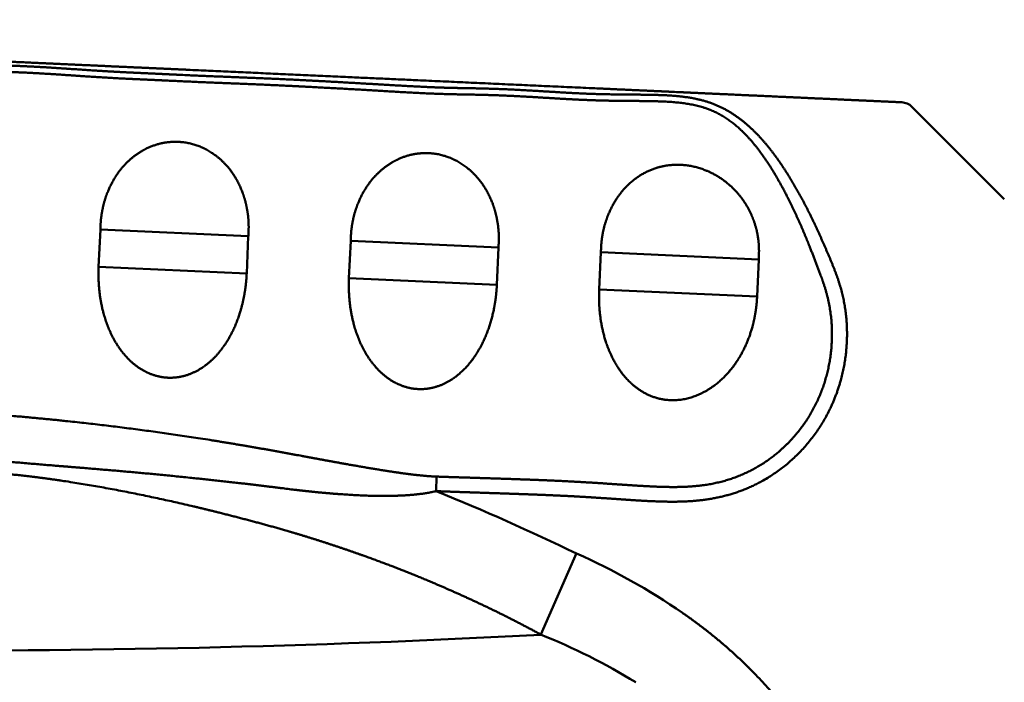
# Model space of a CAD drawing. Header units: inches. Extents: x -1.03 to 0.94, y -1.7 to 1.17.
# Tile 4 of 23: x -0.5655 to -0.5043, y 0.0177 to 0.0589. Entities that reach past the tile are written whole.
import ezdxf

# ---------------------------------------------------------------- set-up
doc = ezdxf.new("R2010")
doc.units = ezdxf.units.IN
doc.header["$LTSCALE"] = 0.03937
doc.header["$MEASUREMENT"] = 0
doc.layers.add('1', color=4, linetype='CONTINUOUS', lineweight=50)

msp = doc.modelspace()

# ---------------------------------------------------------------- linework, layer by layer
at = {"layer": '1', "ltscale": 0.00516}
msp.add_line((-0.5100311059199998, 0.0535107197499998), (-0.5042849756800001, 0.04776458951), dxfattribs=at)
at = {"layer": '1', "ltscale": 0.001468}
for p, q in [((-0.5605092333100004, 0.0458779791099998), (-0.5606170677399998, 0.04356794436)), ((-0.5513064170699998, 0.0454615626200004), (-0.5514079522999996, 0.04315137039)), ((-0.5449381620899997, 0.0451736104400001), (-0.5450460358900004, 0.0428636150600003)), ((-0.5293763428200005, 0.0444692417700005), (-0.5294842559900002, 0.0421594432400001))]:
    msp.add_line(p, q, dxfattribs=at)
at = {"layer": '1', "ltscale": 0.00585}
msp.add_line((-0.5605092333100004, 0.0458779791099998), (-0.5513064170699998, 0.0454615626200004), dxfattribs=at)
at = {"layer": '1', "ltscale": 0.005843}
msp.add_line((-0.5449381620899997, 0.0451736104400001), (-0.5357462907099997, 0.0447577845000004), dxfattribs=at)
at = {"layer": '1', "ltscale": 0.001469}
msp.add_line((-0.5357462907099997, 0.0447577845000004), (-0.5358478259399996, 0.0424473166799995), dxfattribs=at)
at = {"layer": '1', "ltscale": 0.006238}
msp.add_line((-0.5293763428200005, 0.0444692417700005), (-0.5195629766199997, 0.0440214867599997), dxfattribs=at)
at = {"layer": '1', "ltscale": 0.005854}
msp.add_line((-0.5606170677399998, 0.04356794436), (-0.5514079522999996, 0.04315137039), dxfattribs=at)
at = {"layer": '1', "ltscale": 0.00146}
msp.add_line((-0.5196605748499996, 0.0417240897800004), (-0.5195629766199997, 0.0440214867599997), dxfattribs=at)
at = {"layer": '1', "ltscale": 0.005847}
msp.add_line((-0.5450460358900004, 0.0428636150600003), (-0.5358478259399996, 0.0424473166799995), dxfattribs=at)
at = {"layer": '1', "ltscale": 0.006244}
msp.add_line((-0.5294842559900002, 0.0421594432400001), (-0.5196605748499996, 0.0417240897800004), dxfattribs=at)
at = {"layer": '1', "ltscale": 0.000576}
msp.add_line((-0.5395980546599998, 0.0305261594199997), (-0.5396239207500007, 0.0296200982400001), dxfattribs=at)
at = {"layer": '1', "ltscale": 0.003505}
msp.add_line((-0.5308900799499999, 0.0257557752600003), (-0.5331230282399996, 0.0207082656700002), dxfattribs=at)
at = {"layer": '1'}
for centre, radius, start, end in [((-0.51071177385, 0.0528300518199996), 0.0009625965, 44.99990100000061, 87.39548900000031), ((-0.5990327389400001, -0.1157411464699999), 0.15703937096, 64.28526999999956, 67.77027100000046), ((-0.5485291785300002, -0.0134589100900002), 0.042995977, 55.69935100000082, 65.78138600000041), ((-0.5700002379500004, 0.7097238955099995), 0.6900109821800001, 269.5329070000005, 273.063637), ((-0.5468397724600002, -0.0140223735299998), 0.03733756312, 58.28930799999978, 68.44863499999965)]:
    msp.add_arc(centre, radius, start, end, dxfattribs=at)
for points, knots in [([(-0.6173780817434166, 0.0589235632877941), (-0.6162400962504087, 0.0588969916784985), (-0.615098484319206, 0.0588701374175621), (-0.6139242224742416, 0.0588396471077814), (-0.6091517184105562, 0.0586927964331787), (-0.6043894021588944, 0.0584788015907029), (-0.6013438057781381, 0.0583218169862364), (-0.5954324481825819, 0.0579851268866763), (-0.589542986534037, 0.0576241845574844), (-0.5872766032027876, 0.0574842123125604), (-0.5825764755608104, 0.0571923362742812), (-0.5778417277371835, 0.056909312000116), (-0.576048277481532, 0.0568039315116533), (-0.5725325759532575, 0.056612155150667), (-0.5689716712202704, 0.0564423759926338), (-0.5678201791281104, 0.056390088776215), (-0.5654857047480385, 0.0562842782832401), (-0.5631483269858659, 0.0561781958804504), (-0.5620935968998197, 0.0561299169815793), (-0.5604198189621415, 0.0560538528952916), (-0.5587239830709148, 0.0559771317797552), (-0.5581618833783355, 0.0559517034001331), (-0.553564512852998, 0.0557438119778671), (-0.5489708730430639, 0.0555313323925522), (-0.5449409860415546, 0.0553502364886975), (-0.5397552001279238, 0.0551145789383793), (-0.5345695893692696, 0.0548789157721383), (-0.5334135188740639, 0.0548262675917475), (-0.5310779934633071, 0.0547200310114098), (-0.5288534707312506, 0.0546188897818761), (-0.5277922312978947, 0.0545706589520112), (-0.5249165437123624, 0.0544398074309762), (-0.5226547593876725, 0.0543366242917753), (-0.5214975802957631, 0.0542839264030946), (-0.5192079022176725, 0.0541799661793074), (-0.5163270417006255, 0.0540491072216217), (-0.514658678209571, 0.0539731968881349), (-0.5127161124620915, 0.0538848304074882), (-0.5106680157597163, 0.053791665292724)], [0, 0, 0, 0, 0, 0, 0.2932049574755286, 0.2932049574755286, 0.2932049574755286, 1.204917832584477, 1.204917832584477, 1.204917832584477, 1.793990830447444, 1.793990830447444, 1.793990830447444, 2.411985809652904, 2.411985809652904, 2.411985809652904, 2.705496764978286, 2.705496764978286, 2.705496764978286, 3.006678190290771, 3.006678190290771, 3.006678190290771, 3.152151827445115, 3.152151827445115, 3.152151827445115, 4.177404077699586, 4.177404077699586, 4.177404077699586, 4.472062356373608, 4.472062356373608, 4.472062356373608, 4.766720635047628, 4.766720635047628, 4.766720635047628, 5.329574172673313, 5.329574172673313, 5.329574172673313, 5.862246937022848, 5.862246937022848, 5.862246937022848, 5.862246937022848, 5.862246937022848, 5.862246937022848]), ([(-0.6126089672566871, 0.0346582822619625), (-0.6134253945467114, 0.0346975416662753), (-0.614242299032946, 0.0347379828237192), (-0.615063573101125, 0.0347821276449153), (-0.6166814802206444, 0.0348532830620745), (-0.6182940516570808, 0.0349093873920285), (-0.6190661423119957, 0.034935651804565), (-0.6212136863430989, 0.035184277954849), (-0.6232880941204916, 0.0359443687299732), (-0.6245250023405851, 0.0366759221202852), (-0.6263544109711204, 0.0383739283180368), (-0.6275378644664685, 0.0405127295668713), (-0.6278888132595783, 0.0415900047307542), (-0.6281427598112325, 0.0432375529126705), (-0.628026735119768, 0.0448829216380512), (-0.6279486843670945, 0.0454284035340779), (-0.6277277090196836, 0.0464418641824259), (-0.6273748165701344, 0.0474147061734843), (-0.6271799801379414, 0.0478635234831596), (-0.6267449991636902, 0.0487266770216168), (-0.626274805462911, 0.0495457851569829), (-0.6260431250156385, 0.0499535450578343), (-0.6253558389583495, 0.0511572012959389), (-0.6246288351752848, 0.0523491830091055), (-0.6240387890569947, 0.0532333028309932), (-0.6229576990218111, 0.054798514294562), (-0.6216917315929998, 0.0562397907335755), (-0.6208876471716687, 0.057017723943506), (-0.6197173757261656, 0.057797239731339), (-0.6184029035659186, 0.0581773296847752), (-0.6180371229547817, 0.0582482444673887), (-0.6173109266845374, 0.0583354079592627), (-0.6165849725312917, 0.0583550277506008), (-0.6162234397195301, 0.0583564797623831), (-0.614892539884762, 0.0583451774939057), (-0.6135478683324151, 0.0582809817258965), (-0.6125783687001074, 0.0582318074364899), (-0.6106383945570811, 0.0581311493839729), (-0.6086998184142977, 0.0580381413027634), (-0.6077303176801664, 0.0579959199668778), (-0.6040962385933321, 0.0578486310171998), (-0.6004645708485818, 0.0577120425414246), (-0.5967318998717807, 0.0575009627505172), (-0.5920381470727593, 0.0572824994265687), (-0.5873548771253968, 0.0570849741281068), (-0.5853144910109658, 0.0569980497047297), (-0.5830460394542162, 0.0568711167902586), (-0.5807864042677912, 0.0567461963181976), (-0.5805602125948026, 0.0567337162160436), (-0.5801177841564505, 0.0567096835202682), (-0.579629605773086, 0.0566835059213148), (-0.5794026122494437, 0.0566712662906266), (-0.578050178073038, 0.0565967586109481), (-0.5767031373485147, 0.0565122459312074), (-0.575587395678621, 0.0564277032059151), (-0.5740285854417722, 0.0563261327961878), (-0.5724637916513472, 0.056250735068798), (-0.5720193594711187, 0.056231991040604), (-0.5711239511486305, 0.0561958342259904), (-0.5702172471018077, 0.0561636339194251), (-0.5697856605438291, 0.0561507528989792), (-0.568858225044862, 0.0561292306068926), (-0.5679640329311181, 0.0561158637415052), (-0.5675103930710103, 0.0561084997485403), (-0.5654722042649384, 0.0560635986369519), (-0.5634296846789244, 0.0559576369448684), (-0.561849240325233, 0.0558145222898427), (-0.5600440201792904, 0.0557048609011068), (-0.5582362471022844, 0.055620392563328), (-0.5580238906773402, 0.0556107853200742), (-0.5575413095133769, 0.0555892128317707), (-0.557123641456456, 0.0555705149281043), (-0.5570829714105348, 0.0555686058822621), (-0.5566570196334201, 0.0555486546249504), (-0.5561803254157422, 0.0555260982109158), (-0.5559649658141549, 0.0555158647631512), (-0.5543760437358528, 0.0554412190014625), (-0.5527875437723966, 0.0553730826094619), (-0.5514233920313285, 0.05532845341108), (-0.5498315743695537, 0.0552609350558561), (-0.5482406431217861, 0.0551816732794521), (-0.548026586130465, 0.0551708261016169), (-0.5475385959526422, 0.0551456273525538), (-0.5471337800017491, 0.0551244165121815), (-0.5469750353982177, 0.0551161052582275), (-0.5456116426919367, 0.0550440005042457), (-0.5442479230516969, 0.0549674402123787), (-0.5431122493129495, 0.0548979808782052), (-0.5417500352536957, 0.0548148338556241), (-0.5403882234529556, 0.0547490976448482), (-0.5401577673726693, 0.0547386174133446), (-0.5397108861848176, 0.0547194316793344), (-0.5392497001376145, 0.0547030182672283), (-0.538957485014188, 0.0546938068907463), (-0.538503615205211, 0.0546824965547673), (-0.5380489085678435, 0.0546741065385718), (-0.5378213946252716, 0.0546701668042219), (-0.5363791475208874, 0.054644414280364), (-0.5349334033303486, 0.0546038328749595), (-0.5337189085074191, 0.0545230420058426), (-0.5312965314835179, 0.0543571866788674), (-0.5288762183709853, 0.0542658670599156), (-0.527668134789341, 0.0542598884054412), (-0.5255668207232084, 0.0543090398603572), (-0.5234574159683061, 0.0540695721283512), (-0.5225989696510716, 0.0538764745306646), (-0.5211124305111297, 0.0531661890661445), (-0.5198922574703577, 0.0520924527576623), (-0.519394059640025, 0.0515664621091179), (-0.5185045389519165, 0.050486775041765), (-0.5177444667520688, 0.0493228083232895), (-0.5173987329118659, 0.0487442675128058), (-0.5167363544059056, 0.0475742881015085), (-0.5161366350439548, 0.0463695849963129), (-0.5158572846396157, 0.04575493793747), (-0.5152149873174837, 0.0443098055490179), (-0.5146020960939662, 0.0428394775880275), (-0.5143435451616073, 0.0420671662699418), (-0.5138129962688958, 0.0392349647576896), (-0.5142442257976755, 0.0363373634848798), (-0.5149297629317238, 0.0345256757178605), (-0.516714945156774, 0.0319046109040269), (-0.5193063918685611, 0.0301494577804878), (-0.520399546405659, 0.0296255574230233), (-0.5225234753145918, 0.0290147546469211), (-0.5247104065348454, 0.0289212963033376), (-0.5257647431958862, 0.0289604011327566), (-0.5277225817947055, 0.0290760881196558), (-0.5296614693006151, 0.0292203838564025), (-0.5306374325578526, 0.0292811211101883), (-0.5324970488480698, 0.0293746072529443), (-0.5343606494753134, 0.0294408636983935), (-0.5352465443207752, 0.0294691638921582), (-0.5363102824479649, 0.0295056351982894), (-0.5373731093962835, 0.0295417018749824), (-0.5375266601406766, 0.0295468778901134), (-0.5378456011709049, 0.0295575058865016), (-0.5382078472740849, 0.0295696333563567), (-0.5383853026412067, 0.0295756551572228), (-0.5387402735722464, 0.0295879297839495), (-0.5390952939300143, 0.0296006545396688), (-0.5392734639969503, 0.0296071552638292), (-0.5394485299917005, 0.0296136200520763), (-0.5396239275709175, 0.0296201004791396)], [0, 0, 0, 0, 0, 0, 0.2063969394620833, 0.2063969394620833, 0.2063969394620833, 0.4157382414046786, 0.4157382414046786, 0.4157382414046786, 0.742444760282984, 0.742444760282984, 0.742444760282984, 1.013225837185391, 1.013225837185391, 1.013225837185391, 1.148097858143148, 1.148097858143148, 1.148097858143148, 1.268430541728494, 1.268430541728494, 1.268430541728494, 1.388763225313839, 1.388763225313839, 1.388763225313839, 1.621876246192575, 1.621876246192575, 1.621876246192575, 1.87062544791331, 1.87062544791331, 1.87062544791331, 1.962960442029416, 1.962960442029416, 1.962960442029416, 2.055295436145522, 2.055295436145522, 2.055295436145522, 2.300579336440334, 2.300579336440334, 2.300579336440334, 2.545863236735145, 2.545863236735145, 2.545863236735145, 3.219937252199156, 3.219937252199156, 3.219937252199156, 3.740855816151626, 3.740855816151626, 3.740855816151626, 3.798736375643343, 3.798736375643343, 3.798736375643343, 3.856618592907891, 3.856618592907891, 3.856618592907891, 4.146022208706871, 4.146022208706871, 4.146022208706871, 4.26122914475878, 4.26122914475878, 4.26122914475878, 4.376436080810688, 4.376436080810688, 4.376436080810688, 4.491643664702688, 4.491643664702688, 4.491643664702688, 4.894910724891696, 4.894910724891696, 4.894910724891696, 4.952540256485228, 4.952540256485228, 4.952540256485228, 5.010253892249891, 5.010253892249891, 5.010253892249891, 5.067967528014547, 5.067967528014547, 5.067967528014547, 5.415276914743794, 5.415276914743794, 5.415276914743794, 5.473181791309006, 5.473181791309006, 5.473181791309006, 5.531086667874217, 5.531086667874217, 5.531086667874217, 5.820507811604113, 5.820507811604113, 5.820507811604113, 5.878394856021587, 5.878394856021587, 5.878394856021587, 5.936290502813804, 5.936290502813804, 5.936290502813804, 5.994186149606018, 5.994186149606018, 5.994186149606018, 6.303091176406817, 6.303091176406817, 6.303091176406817, 6.611996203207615, 6.611996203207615, 6.611996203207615, 6.835449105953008, 6.835449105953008, 6.835449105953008, 7.016136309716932, 7.016136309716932, 7.016136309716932, 7.187349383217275, 7.187349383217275, 7.187349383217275, 7.358562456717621, 7.358562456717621, 7.358562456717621, 7.593799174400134, 7.593799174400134, 7.593799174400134, 8.069293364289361, 8.069293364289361, 8.069293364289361, 8.363083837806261, 8.363083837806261, 8.363083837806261, 8.609057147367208, 8.609057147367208, 8.609057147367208, 8.85866970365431, 8.85866970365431, 8.85866970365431, 9.084315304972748, 9.084315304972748, 9.084315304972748, 9.129449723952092, 9.129449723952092, 9.129449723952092, 9.174578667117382, 9.174578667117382, 9.174578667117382, 9.219707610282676, 9.219707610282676, 9.219707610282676, 9.219707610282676, 9.219707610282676, 9.219707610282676]), ([(-0.6125456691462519, 0.0360169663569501), (-0.6133589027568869, 0.0360501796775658), (-0.6141723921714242, 0.0360844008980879), (-0.6149898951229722, 0.0361217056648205), (-0.6166217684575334, 0.0361821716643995), (-0.6182266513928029, 0.0362304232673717), (-0.6189749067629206, 0.0362526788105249), (-0.6208151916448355, 0.0364406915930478), (-0.6225604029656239, 0.0369860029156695), (-0.6235572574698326, 0.0374599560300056), (-0.6252651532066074, 0.038636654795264), (-0.6264404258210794, 0.0403574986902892), (-0.6268469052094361, 0.0412758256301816), (-0.6271878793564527, 0.0427747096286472), (-0.6271650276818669, 0.044308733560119), (-0.6271197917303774, 0.0448169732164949), (-0.6269633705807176, 0.0457755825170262), (-0.6266757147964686, 0.0467036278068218), (-0.626509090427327, 0.0471387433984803), (-0.6261212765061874, 0.0479820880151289), (-0.625676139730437, 0.0488215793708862), (-0.6254556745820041, 0.0492511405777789), (-0.624793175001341, 0.0505297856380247), (-0.6240972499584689, 0.0517783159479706), (-0.6236007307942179, 0.0525958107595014), (-0.6225739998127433, 0.0542556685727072), (-0.6213829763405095, 0.0557788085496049), (-0.6206114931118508, 0.0566353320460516), (-0.6194263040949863, 0.0575169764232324), (-0.6180406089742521, 0.0578873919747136), (-0.6175784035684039, 0.0579452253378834), (-0.6162851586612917, 0.0580212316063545), (-0.614961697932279, 0.0579682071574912), (-0.6142317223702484, 0.0579433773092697), (-0.6125458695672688, 0.0578598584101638), (-0.6108608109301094, 0.0577693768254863), (-0.6100313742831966, 0.05772664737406), (-0.6062271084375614, 0.0575425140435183), (-0.6024235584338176, 0.0574071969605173), (-0.6019799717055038, 0.0573882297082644), (-0.5963369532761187, 0.0570928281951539), (-0.5907099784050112, 0.0568331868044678), (-0.586631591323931, 0.0566845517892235), (-0.5837369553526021, 0.0565234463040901), (-0.5808516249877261, 0.056362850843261), (-0.5806224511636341, 0.0563501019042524), (-0.58018346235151, 0.0563260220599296), (-0.5796981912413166, 0.0562997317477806), (-0.5794665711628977, 0.0562871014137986), (-0.5781185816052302, 0.0562120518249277), (-0.5767775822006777, 0.0561269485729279), (-0.575665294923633, 0.0560416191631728), (-0.5741058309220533, 0.0559379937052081), (-0.5725399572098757, 0.0558605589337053), (-0.5720923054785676, 0.0558410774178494), (-0.57119867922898, 0.0558043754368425), (-0.5702875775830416, 0.0557711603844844), (-0.5698544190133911, 0.0557577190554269), (-0.5684619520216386, 0.0557237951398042), (-0.5671281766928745, 0.055708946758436), (-0.5662180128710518, 0.0556856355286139), (-0.5641831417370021, 0.0555955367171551), (-0.5621473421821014, 0.0554534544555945), (-0.5610148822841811, 0.0553689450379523), (-0.5596525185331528, 0.0552912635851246), (-0.5582910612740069, 0.0552279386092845), (-0.5580681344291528, 0.0552178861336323), (-0.5576031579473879, 0.0551972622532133), (-0.5571580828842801, 0.0551774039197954), (-0.5571180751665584, 0.0551755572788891), (-0.5567106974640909, 0.0551565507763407), (-0.5562173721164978, 0.0551333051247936), (-0.5560062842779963, 0.0551232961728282), (-0.5544143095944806, 0.0550487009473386), (-0.5528211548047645, 0.0549803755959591), (-0.5514559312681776, 0.05493570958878), (-0.5498653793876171, 0.0548680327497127), (-0.5482748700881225, 0.0547885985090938), (-0.5480604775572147, 0.0547777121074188), (-0.5475746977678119, 0.054752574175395), (-0.5471635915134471, 0.0547310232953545), (-0.5470089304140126, 0.0547229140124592), (-0.5454180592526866, 0.0546387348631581), (-0.5438275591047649, 0.0545486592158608), (-0.5424616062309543, 0.0544623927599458), (-0.5408731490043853, 0.054366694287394), (-0.5392765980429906, 0.0543094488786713), (-0.5389792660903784, 0.0543000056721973), (-0.5376103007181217, 0.0542654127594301), (-0.5362475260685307, 0.0542581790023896), (-0.5351128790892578, 0.0542098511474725), (-0.5330711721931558, 0.0540850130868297), (-0.5310240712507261, 0.0539601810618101), (-0.5301120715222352, 0.0539156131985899), (-0.5282860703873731, 0.0538718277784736), (-0.5264645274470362, 0.0538694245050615), (-0.5255576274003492, 0.0538684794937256), (-0.5241690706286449, 0.0538005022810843), (-0.5228525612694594, 0.053451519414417), (-0.5224097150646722, 0.0532839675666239), (-0.5213816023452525, 0.0527504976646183), (-0.520507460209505, 0.0519788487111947), (-0.5200378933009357, 0.0514604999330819), (-0.5190272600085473, 0.0501818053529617), (-0.5182005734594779, 0.0487671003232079), (-0.5177309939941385, 0.0478503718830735), (-0.5171137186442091, 0.0465723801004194), (-0.5165645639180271, 0.045261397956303), (-0.5163878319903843, 0.0448142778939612), (-0.5160362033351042, 0.0439138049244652), (-0.5156944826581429, 0.0430215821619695), (-0.5155290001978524, 0.0425836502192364), (-0.515060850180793, 0.0410650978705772), (-0.5149038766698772, 0.0394782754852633), (-0.514968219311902, 0.0382938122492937), (-0.5155123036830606, 0.0354756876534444), (-0.5170373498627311, 0.0330155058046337), (-0.5183189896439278, 0.031732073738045), (-0.5206675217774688, 0.0303361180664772), (-0.5233435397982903, 0.0298808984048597), (-0.5242906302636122, 0.0298473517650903), (-0.526253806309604, 0.0298872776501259), (-0.528238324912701, 0.0300360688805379), (-0.5292307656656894, 0.0301079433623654), (-0.531280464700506, 0.0302347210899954), (-0.5333311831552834, 0.0303212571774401), (-0.5343859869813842, 0.0303559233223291), (-0.5356500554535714, 0.0303982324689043), (-0.536914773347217, 0.0304392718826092), (-0.5371396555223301, 0.0304465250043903), (-0.5375269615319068, 0.0304588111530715), (-0.5379046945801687, 0.0304704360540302), (-0.5381284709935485, 0.030477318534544), (-0.5385494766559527, 0.0304905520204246), (-0.5389702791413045, 0.0305044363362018), (-0.5391822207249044, 0.0305116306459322), (-0.5393898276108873, 0.0305188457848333), (-0.5395980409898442, 0.0305261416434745)], [0, 0, 0, 0, 0, 0, 0.2061870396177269, 0.2061870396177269, 0.2061870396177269, 0.4149241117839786, 0.4149241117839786, 0.4149241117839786, 0.696806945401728, 0.696806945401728, 0.696806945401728, 0.969639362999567, 0.969639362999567, 0.969639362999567, 1.104226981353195, 1.104226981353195, 1.104226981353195, 1.227089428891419, 1.227089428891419, 1.227089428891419, 1.349951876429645, 1.349951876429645, 1.349951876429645, 1.59556603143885, 1.59556603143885, 1.59556603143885, 1.851142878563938, 1.851142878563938, 1.851142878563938, 1.97210595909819, 1.97210595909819, 1.97210595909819, 2.188446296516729, 2.188446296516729, 2.188446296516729, 2.398162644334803, 2.398162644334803, 2.398162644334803, 3.150116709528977, 3.150116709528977, 3.150116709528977, 3.831142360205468, 3.831142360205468, 3.831142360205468, 3.889070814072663, 3.889070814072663, 3.889070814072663, 3.947001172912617, 3.947001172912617, 3.947001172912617, 4.235596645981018, 4.235596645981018, 4.235596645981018, 4.350930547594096, 4.350930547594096, 4.350930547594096, 4.466264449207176, 4.466264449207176, 4.466264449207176, 4.696931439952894, 4.696931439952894, 4.696931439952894, 4.985548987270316, 4.985548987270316, 4.985548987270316, 5.043500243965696, 5.043500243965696, 5.043500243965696, 5.101535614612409, 5.101535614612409, 5.101535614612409, 5.159570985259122, 5.159570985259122, 5.159570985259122, 5.507149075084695, 5.507149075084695, 5.507149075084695, 5.565095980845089, 5.565095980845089, 5.565095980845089, 5.623042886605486, 5.623042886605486, 5.623042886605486, 5.970570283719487, 5.970570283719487, 5.970570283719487, 6.028492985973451, 6.028492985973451, 6.028492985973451, 6.318049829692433, 6.318049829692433, 6.318049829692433, 6.549685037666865, 6.549685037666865, 6.549685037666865, 6.781320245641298, 6.781320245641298, 6.781320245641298, 6.903129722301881, 6.903129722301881, 6.903129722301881, 7.08340116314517, 7.08340116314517, 7.08340116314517, 7.327489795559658, 7.327489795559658, 7.327489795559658, 7.451696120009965, 7.451696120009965, 7.451696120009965, 7.575902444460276, 7.575902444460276, 7.575902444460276, 7.873827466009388, 7.873827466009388, 7.873827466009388, 8.330761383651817, 8.330761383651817, 8.330761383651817, 8.585153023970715, 8.585153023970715, 8.585153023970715, 8.837695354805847, 8.837695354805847, 8.837695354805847, 9.105849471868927, 9.105849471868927, 9.105849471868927, 9.15948121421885, 9.15948121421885, 9.15948121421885, 9.213113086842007, 9.213113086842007, 9.213113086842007, 9.266744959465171, 9.266744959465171, 9.266744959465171, 9.266744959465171, 9.266744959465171, 9.266744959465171]), ([(-0.5513064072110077, 0.0454615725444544), (-0.5513056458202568, 0.0454895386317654), (-0.5513048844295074, 0.0455175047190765), (-0.5513021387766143, 0.0455535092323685), (-0.5512981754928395, 0.0456219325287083), (-0.5512941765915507, 0.0456948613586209), (-0.5512922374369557, 0.0457318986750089), (-0.5512878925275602, 0.0458431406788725), (-0.5512845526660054, 0.045961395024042), (-0.5512843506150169, 0.0460392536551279), (-0.5512864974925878, 0.0462778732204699), (-0.5513006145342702, 0.0465220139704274), (-0.5513155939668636, 0.0466852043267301), (-0.5513816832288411, 0.0472141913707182), (-0.5515053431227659, 0.0477384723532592), (-0.5516185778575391, 0.0480967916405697), (-0.5520150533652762, 0.0490793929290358), (-0.5526232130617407, 0.049921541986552), (-0.5531173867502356, 0.0503965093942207), (-0.5541608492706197, 0.0510954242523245), (-0.5553565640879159, 0.0513740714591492), (-0.5559769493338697, 0.0513990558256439), (-0.55686997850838, 0.0512690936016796), (-0.5577142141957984, 0.0508961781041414), (-0.557988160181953, 0.0507447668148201), (-0.5585123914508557, 0.0503916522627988), (-0.5589851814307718, 0.049938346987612), (-0.559207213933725, 0.0496865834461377), (-0.5597112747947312, 0.0490090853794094), (-0.5600942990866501, 0.0482053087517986), (-0.5602737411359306, 0.047697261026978), (-0.5604140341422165, 0.0470772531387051), (-0.5604764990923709, 0.0464803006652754), (-0.5604832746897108, 0.0463971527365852), (-0.5604925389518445, 0.0462778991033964), (-0.5604979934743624, 0.0461594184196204), (-0.5604997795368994, 0.046120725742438), (-0.5605026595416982, 0.0460460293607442), (-0.5605049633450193, 0.0459734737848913), (-0.5605055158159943, 0.0459360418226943), (-0.5605073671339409, 0.0459070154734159), (-0.5605092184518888, 0.0458779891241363)], [0, 0, 0, 0, 0, 0, 0.0090188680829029, 0.0090188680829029, 0.0090188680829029, 0.0180377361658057, 0.0180377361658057, 0.0180377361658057, 0.0360637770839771, 0.0360637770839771, 0.0360637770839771, 0.0720871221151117, 0.0720871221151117, 0.0720871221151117, 0.1532901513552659, 0.1532901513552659, 0.1532901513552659, 0.3096707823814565, 0.3096707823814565, 0.3096707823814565, 0.4613828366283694, 0.4613828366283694, 0.4613828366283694, 0.5378264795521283, 0.5378264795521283, 0.5378264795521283, 0.6154980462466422, 0.6154980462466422, 0.6154980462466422, 0.7323711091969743, 0.7323711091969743, 0.7323711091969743, 0.7511107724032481, 0.7511107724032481, 0.7511107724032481, 0.7604868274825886, 0.7604868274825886, 0.7604868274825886, 0.7698628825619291, 0.7698628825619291, 0.7698628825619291, 0.7698628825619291, 0.7698628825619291, 0.7698628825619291]), ([(-0.5357462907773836, 0.0447577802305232), (-0.535745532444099, 0.0447857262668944), (-0.5357447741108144, 0.0448136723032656), (-0.535742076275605, 0.0448496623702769), (-0.5357379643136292, 0.0449185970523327), (-0.5357341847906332, 0.0449900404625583), (-0.5357323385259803, 0.0450273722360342), (-0.5357212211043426, 0.045289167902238), (-0.5357187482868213, 0.0455792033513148), (-0.5357365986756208, 0.045818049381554), (-0.5358027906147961, 0.0464286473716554), (-0.5359456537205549, 0.0470329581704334), (-0.5360589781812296, 0.0473909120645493), (-0.5364556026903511, 0.0483726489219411), (-0.5370629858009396, 0.0492145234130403), (-0.5375557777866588, 0.0496898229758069), (-0.5385964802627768, 0.0503932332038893), (-0.5397916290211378, 0.0506738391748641), (-0.5404122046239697, 0.0506974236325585), (-0.5413045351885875, 0.0505654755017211), (-0.5421476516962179, 0.0501907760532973), (-0.5424211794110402, 0.050038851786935), (-0.5429445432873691, 0.0496849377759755), (-0.5434164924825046, 0.0492312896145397), (-0.5436381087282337, 0.0489795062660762), (-0.5441413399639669, 0.0483020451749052), (-0.5445238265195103, 0.0474988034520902), (-0.5447030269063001, 0.0469912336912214), (-0.5448431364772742, 0.0463717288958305), (-0.5449055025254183, 0.0457753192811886), (-0.544912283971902, 0.045692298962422), (-0.5449215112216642, 0.0455731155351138), (-0.5449269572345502, 0.0454547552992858), (-0.5449287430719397, 0.0454161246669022), (-0.544931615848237, 0.0453414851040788), (-0.5449339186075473, 0.045269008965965), (-0.5449344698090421, 0.0452316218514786), (-0.5449363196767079, 0.0452026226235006), (-0.5449381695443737, 0.0451736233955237)], [0, 0, 0, 0, 0, 0, 0.0090119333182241, 0.0090119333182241, 0.0090119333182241, 0.0180238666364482, 0.0180238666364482, 0.0180238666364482, 0.0720098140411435, 0.0720098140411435, 0.0720098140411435, 0.1531521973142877, 0.1531521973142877, 0.1531521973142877, 0.3094219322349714, 0.3094219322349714, 0.3094219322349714, 0.461043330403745, 0.461043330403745, 0.461043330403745, 0.5374384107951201, 0.5374384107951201, 0.5374384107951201, 0.6150522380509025, 0.6150522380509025, 0.6150522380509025, 0.7318292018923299, 0.7318292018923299, 0.7318292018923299, 0.750551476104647, 0.750551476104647, 0.750551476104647, 0.7599188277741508, 0.7599188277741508, 0.7599188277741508, 0.7692861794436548, 0.7692861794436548, 0.7692861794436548, 0.7692861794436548, 0.7692861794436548, 0.7692861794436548]), ([(-0.5195629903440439, 0.0440214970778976), (-0.5195622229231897, 0.0440503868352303), (-0.5195614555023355, 0.0440792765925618), (-0.5195585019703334, 0.0441166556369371), (-0.5195541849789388, 0.0441875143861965), (-0.5195502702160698, 0.0442618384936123), (-0.5195485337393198, 0.0443000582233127), (-0.5195366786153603, 0.044572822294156), (-0.519543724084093, 0.0448594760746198), (-0.5195617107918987, 0.045116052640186), (-0.5196487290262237, 0.0457453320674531), (-0.5198222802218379, 0.0463523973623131), (-0.5199577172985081, 0.0467071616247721), (-0.5202756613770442, 0.0473687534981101), (-0.5206822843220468, 0.0479423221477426), (-0.5209053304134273, 0.0482076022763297), (-0.5216124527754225, 0.0489215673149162), (-0.522442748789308, 0.0494382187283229), (-0.523036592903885, 0.0496914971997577), (-0.5242434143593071, 0.0499986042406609), (-0.5254950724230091, 0.0498893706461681), (-0.526121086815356, 0.0497147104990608), (-0.5269848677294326, 0.0492949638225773), (-0.5277362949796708, 0.0486316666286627), (-0.5279746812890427, 0.0483803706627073), (-0.5285149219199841, 0.0477014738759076), (-0.5289273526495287, 0.0468805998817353), (-0.5291215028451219, 0.0463558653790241), (-0.5292734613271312, 0.0457152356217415), (-0.5293412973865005, 0.0450959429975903), (-0.5293486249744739, 0.0450094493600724), (-0.5293587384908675, 0.0448855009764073), (-0.5293645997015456, 0.0447621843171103), (-0.5293665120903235, 0.0447218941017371), (-0.5293695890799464, 0.0446441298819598), (-0.5293719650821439, 0.0445685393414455), (-0.5293725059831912, 0.044529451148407), (-0.5293744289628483, 0.0444993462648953), (-0.5293763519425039, 0.0444692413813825)], [0, 0, 0, 0, 0, 0, 0.0093416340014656, 0.0093416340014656, 0.0093416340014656, 0.0186832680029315, 0.0186832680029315, 0.0186832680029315, 0.0746374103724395, 0.0746374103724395, 0.0746374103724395, 0.1585500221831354, 0.1585500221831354, 0.1585500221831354, 0.2403375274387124, 0.2403375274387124, 0.2403375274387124, 0.3987602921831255, 0.3987602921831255, 0.3987602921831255, 0.5556813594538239, 0.5556813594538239, 0.5556813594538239, 0.6360120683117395, 0.6360120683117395, 0.6360120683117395, 0.7570098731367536, 0.7570098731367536, 0.7570098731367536, 0.7764467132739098, 0.7764467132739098, 0.7764467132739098, 0.7861716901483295, 0.7861716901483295, 0.7861716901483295, 0.7958966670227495, 0.7958966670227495, 0.7958966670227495, 0.7958966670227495, 0.7958966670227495, 0.7958966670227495]), ([(-0.560617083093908, 0.0435679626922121), (-0.5606621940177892, 0.0425503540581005), (-0.5605782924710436, 0.0415322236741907), (-0.5603689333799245, 0.0405202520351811), (-0.5598724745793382, 0.0391780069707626), (-0.5589794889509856, 0.0380369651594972), (-0.5587175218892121, 0.0377573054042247), (-0.5582369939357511, 0.0373394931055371), (-0.5576822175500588, 0.0370236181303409), (-0.5574417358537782, 0.0369127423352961), (-0.5567755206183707, 0.0366793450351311), (-0.5560698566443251, 0.0366260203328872), (-0.5556061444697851, 0.0366725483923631), (-0.5549239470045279, 0.0368617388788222), (-0.5543237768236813, 0.0371878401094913), (-0.5541062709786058, 0.0373290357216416), (-0.5536066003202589, 0.0377070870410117), (-0.5531808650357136, 0.0381547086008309), (-0.5529485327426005, 0.0384448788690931), (-0.5522314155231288, 0.0394871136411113), (-0.5517903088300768, 0.0406276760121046), (-0.5515758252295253, 0.0414511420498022), (-0.5514468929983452, 0.0422973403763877), (-0.5514079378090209, 0.0431513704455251)], [0, 0, 0, 0, 0, 0, 0.2947297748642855, 0.2947297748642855, 0.2947297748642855, 0.3942913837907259, 0.3942913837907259, 0.3942913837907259, 0.461678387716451, 0.461678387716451, 0.461678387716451, 0.5743537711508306, 0.5743537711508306, 0.5743537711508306, 0.6418105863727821, 0.6418105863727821, 0.6418105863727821, 0.7420418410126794, 0.7420418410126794, 0.7420418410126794, 0.9894348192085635, 0.9894348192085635, 0.9894348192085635, 0.9894348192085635, 0.9894348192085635, 0.9894348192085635]), ([(-0.545046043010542, 0.0428636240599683), (-0.5450911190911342, 0.0418468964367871), (-0.5450073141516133, 0.0408296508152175), (-0.5447981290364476, 0.0398183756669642), (-0.5443022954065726, 0.0384772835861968), (-0.5434119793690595, 0.0373362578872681), (-0.5431509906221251, 0.0370565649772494), (-0.5426720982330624, 0.0366380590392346), (-0.5421190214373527, 0.0363207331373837), (-0.5418793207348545, 0.0362091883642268), (-0.5412143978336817, 0.0359735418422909), (-0.5405094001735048, 0.0359181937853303), (-0.5400455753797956, 0.0359639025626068), (-0.5393636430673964, 0.0361541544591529), (-0.5387651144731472, 0.0364813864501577), (-0.5385488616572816, 0.0366225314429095), (-0.5377468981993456, 0.0372320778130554), (-0.5371458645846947, 0.0380051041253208), (-0.5367814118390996, 0.0386383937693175), (-0.5362959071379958, 0.039755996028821), (-0.5360131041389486, 0.040931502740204), (-0.5359257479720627, 0.0414376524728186), (-0.5358709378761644, 0.0419411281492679), (-0.5358478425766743, 0.0424473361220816)], [0, 0, 0, 0, 0, 0, 0.2944821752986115, 0.2944821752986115, 0.2944821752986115, 0.3939569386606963, 0.3939569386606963, 0.3939569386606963, 0.4612819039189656, 0.4612819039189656, 0.4612819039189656, 0.5738819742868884, 0.5738819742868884, 0.5738819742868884, 0.6412919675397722, 0.6412919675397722, 0.6412919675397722, 0.8404317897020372, 0.8404317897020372, 0.8404317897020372, 0.9870348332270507, 0.9870348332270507, 0.9870348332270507, 0.9870348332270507, 0.9870348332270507, 0.9870348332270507]), ([(-0.5196605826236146, 0.041724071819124), (-0.5196903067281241, 0.0410474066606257), (-0.5197845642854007, 0.0403778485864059), (-0.5199476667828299, 0.0396971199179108), (-0.5203003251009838, 0.0387118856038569), (-0.520837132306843, 0.0377870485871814), (-0.5210380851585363, 0.0374870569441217), (-0.5216471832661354, 0.036706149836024), (-0.5224348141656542, 0.0360352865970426), (-0.5229978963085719, 0.0356829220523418), (-0.5241299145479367, 0.0352348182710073), (-0.5253631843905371, 0.0352358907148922), (-0.525922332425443, 0.0353538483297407), (-0.5266689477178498, 0.0356696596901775), (-0.5272969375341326, 0.0361390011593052), (-0.5274947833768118, 0.0363120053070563), (-0.5282177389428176, 0.0370371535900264), (-0.5287186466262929, 0.03789313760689), (-0.5290052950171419, 0.0385788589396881), (-0.5293297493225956, 0.0396946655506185), (-0.5294699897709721, 0.0408386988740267), (-0.5294990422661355, 0.0412814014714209), (-0.529503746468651, 0.0417204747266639), (-0.5294842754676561, 0.0421594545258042)], [0, 0, 0, 0, 0, 0, 0.1984979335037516, 0.1984979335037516, 0.1984979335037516, 0.2991946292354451, 0.2991946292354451, 0.2991946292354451, 0.4696699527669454, 0.4696699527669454, 0.4696699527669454, 0.6078513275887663, 0.6078513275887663, 0.6078513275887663, 0.6766104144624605, 0.6766104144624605, 0.6766104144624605, 0.8798432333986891, 0.8798432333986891, 0.8798432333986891, 1.007013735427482, 1.007013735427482, 1.007013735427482, 1.007013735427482, 1.007013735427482, 1.007013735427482]), ([(-0.584306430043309, 0.035500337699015), (-0.5837353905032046, 0.0354808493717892), (-0.5831640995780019, 0.035458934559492), (-0.5825926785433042, 0.0354345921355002), (-0.5819070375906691, 0.0354024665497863), (-0.5812219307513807, 0.0353669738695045), (-0.5811115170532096, 0.0353611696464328), (-0.580864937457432, 0.0353479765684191), (-0.5806318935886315, 0.0353351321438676), (-0.5805238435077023, 0.0353290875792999), (-0.5803011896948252, 0.0353164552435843), (-0.5800734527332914, 0.0353031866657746), (-0.5799586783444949, 0.0352964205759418), (-0.578936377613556, 0.0352353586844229), (-0.5779069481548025, 0.0351676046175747), (-0.5770131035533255, 0.0351051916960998), (-0.5752162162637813, 0.0349756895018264), (-0.573425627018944, 0.0348442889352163), (-0.5725341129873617, 0.0347802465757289), (-0.5689700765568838, 0.0345380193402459), (-0.5653710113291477, 0.0342802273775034), (-0.5626067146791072, 0.0340080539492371), (-0.5581624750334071, 0.0334879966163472), (-0.5537689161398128, 0.0328236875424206), (-0.5517405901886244, 0.0324996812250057), (-0.5499602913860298, 0.0321754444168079), (-0.5481963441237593, 0.0318483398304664), (-0.5481395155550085, 0.0318377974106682), (-0.5480519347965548, 0.0318215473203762), (-0.5479604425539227, 0.031804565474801), (-0.5479007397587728, 0.0317934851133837), (-0.5477378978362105, 0.0317632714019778), (-0.5475904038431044, 0.0317359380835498), (-0.5474729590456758, 0.0317142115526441), (-0.5467027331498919, 0.0315719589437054), (-0.545932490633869, 0.0314313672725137), (-0.5452722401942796, 0.0313124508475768), (-0.5441770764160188, 0.0311190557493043), (-0.5430821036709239, 0.0309380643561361), (-0.542645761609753, 0.0308685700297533), (-0.5417729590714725, 0.0307365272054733), (-0.5409006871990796, 0.0306263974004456), (-0.5404658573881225, 0.0305799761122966), (-0.5400286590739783, 0.0305412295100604), (-0.5395979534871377, 0.0305261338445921)], [0, 0, 0, 0, 0, 0, 0.1698461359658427, 0.1698461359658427, 0.1698461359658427, 0.2038158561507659, 0.2038158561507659, 0.2038158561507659, 0.2377852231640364, 0.2377852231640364, 0.2377852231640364, 0.2717545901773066, 0.2717545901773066, 0.2717545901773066, 0.5433398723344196, 0.5433398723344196, 0.5433398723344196, 0.8142232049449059, 0.8142232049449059, 0.8142232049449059, 1.620951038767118, 1.620951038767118, 1.620951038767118, 2.145414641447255, 2.145414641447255, 2.145414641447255, 2.16234673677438, 2.16234673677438, 2.16234673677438, 2.179278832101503, 2.179278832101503, 2.179278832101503, 2.21314300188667, 2.21314300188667, 2.21314300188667, 2.416307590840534, 2.416307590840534, 2.416307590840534, 2.550720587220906, 2.550720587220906, 2.550720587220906, 2.685133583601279, 2.685133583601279, 2.685133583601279, 2.685133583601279, 2.685133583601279, 2.685133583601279]), ([(-0.5844087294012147, 0.033020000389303), (-0.5838463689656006, 0.033001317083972), (-0.5832837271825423, 0.0329798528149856), (-0.5827209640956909, 0.0329550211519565), (-0.5820457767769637, 0.032920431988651), (-0.581371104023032, 0.0328795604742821), (-0.5812622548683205, 0.0328728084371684), (-0.5810192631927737, 0.0328572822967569), (-0.5807902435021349, 0.0328418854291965), (-0.5806834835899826, 0.0328345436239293), (-0.5804646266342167, 0.0328190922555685), (-0.5802397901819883, 0.0328025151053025), (-0.5801272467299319, 0.0327940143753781), (-0.5791183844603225, 0.0327165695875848), (-0.5781178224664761, 0.0326259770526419), (-0.5772111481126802, 0.0325386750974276), (-0.57451744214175, 0.0322625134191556), (-0.5718161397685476, 0.0319662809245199), (-0.5700814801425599, 0.0318014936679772), (-0.5665127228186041, 0.031464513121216), (-0.5629532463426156, 0.031172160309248), (-0.5611748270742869, 0.0310344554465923), (-0.5577920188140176, 0.030752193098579), (-0.5544175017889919, 0.0304051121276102), (-0.551916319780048, 0.0301522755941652), (-0.5502790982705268, 0.0299327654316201), (-0.548624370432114, 0.0297313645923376), (-0.5485665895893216, 0.0297243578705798), (-0.5484768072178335, 0.029713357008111), (-0.5483854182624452, 0.0297024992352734), (-0.5483258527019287, 0.0296954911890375), (-0.5481603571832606, 0.0296758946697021), (-0.5480113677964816, 0.0296588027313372), (-0.5478918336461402, 0.0296451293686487), (-0.5471092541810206, 0.0295584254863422), (-0.5463241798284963, 0.0294845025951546), (-0.5456489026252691, 0.0294303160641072), (-0.5440226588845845, 0.0293248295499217), (-0.5423746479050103, 0.0293017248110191), (-0.5416141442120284, 0.0293410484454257), (-0.5406212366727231, 0.0293797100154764), (-0.5396239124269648, 0.0296200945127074)], [0, 0, 0, 0, 0, 0, 0.1693810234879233, 0.1693810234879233, 0.1693810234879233, 0.2032578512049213, 0.2032578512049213, 0.2032578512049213, 0.2371343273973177, 0.2371343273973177, 0.2371343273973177, 0.2710108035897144, 0.2710108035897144, 0.2710108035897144, 0.5413909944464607, 0.5413909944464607, 0.5413909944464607, 1.088834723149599, 1.088834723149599, 1.088834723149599, 1.629747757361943, 1.629747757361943, 1.629747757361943, 2.116492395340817, 2.116492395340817, 2.116492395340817, 2.133420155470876, 2.133420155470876, 2.133420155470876, 2.150347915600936, 2.150347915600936, 2.150347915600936, 2.18420342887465, 2.18420342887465, 2.18420342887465, 2.387307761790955, 2.387307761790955, 2.387307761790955, 2.672195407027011, 2.672195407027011, 2.672195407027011, 2.672195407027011, 2.672195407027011, 2.672195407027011]), ([(-0.5331230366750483, 0.0207082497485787), (-0.5339383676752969, 0.0211551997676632), (-0.5347566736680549, 0.0215839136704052), (-0.5355799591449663, 0.0219975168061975), (-0.5372351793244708, 0.0227956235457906), (-0.5389145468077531, 0.0235449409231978), (-0.5397623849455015, 0.0239109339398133), (-0.5419809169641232, 0.0248330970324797), (-0.5442383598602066, 0.0256677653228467), (-0.5456654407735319, 0.0261576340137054), (-0.5472165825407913, 0.0266598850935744), (-0.5487731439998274, 0.0271170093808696), (-0.5488735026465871, 0.0271462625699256), (-0.5510979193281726, 0.0277902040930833), (-0.5534340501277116, 0.028380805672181), (-0.5551192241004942, 0.0287965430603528), (-0.559196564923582, 0.0296894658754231), (-0.5632863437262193, 0.0303622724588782), (-0.5651716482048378, 0.0306143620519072), (-0.5679942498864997, 0.0308597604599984), (-0.5708893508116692, 0.0310036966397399), (-0.5718599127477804, 0.0310453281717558), (-0.5738167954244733, 0.0311295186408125), (-0.5757686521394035, 0.0312210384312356), (-0.5767472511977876, 0.0312686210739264), (-0.5777275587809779, 0.0313165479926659), (-0.5787106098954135, 0.0313643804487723)], [0, 0, 0, 0, 0, 0, 0.2475649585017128, 0.2475649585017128, 0.2475649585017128, 0.4944425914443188, 0.4944425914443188, 0.4944425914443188, 0.8958248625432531, 0.8958248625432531, 0.8958248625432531, 0.9267709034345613, 0.9267709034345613, 0.9267709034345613, 1.511128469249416, 1.511128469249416, 1.511128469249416, 2.00910482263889, 2.00910482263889, 2.00910482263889, 2.25855052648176, 2.25855052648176, 2.25855052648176, 2.509628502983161, 2.509628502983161, 2.509628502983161, 2.509628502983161, 2.509628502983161, 2.509628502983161]), ([(-0.5228235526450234, -0.0211649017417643), (-0.519800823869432, -0.0187385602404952), (-0.5170893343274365, -0.0158598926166), (-0.5148967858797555, -0.0124439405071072), (-0.5129394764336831, -0.0075728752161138), (-0.5122722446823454, -0.0023582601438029), (-0.5121910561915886, -0.0012850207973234), (-0.5121293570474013, 0.0030138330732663), (-0.513015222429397, 0.0072231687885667), (-0.5140938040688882, 0.0102051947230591), (-0.5165275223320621, 0.0147108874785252), (-0.5198286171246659, 0.0184373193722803), (-0.5212418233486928, 0.0197722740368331), (-0.5227376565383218, 0.0209717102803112), (-0.5243011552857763, 0.0220571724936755)], [0, 0, 0, 0, 0, 0, 0.9877284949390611, 0.9877284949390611, 0.9877284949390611, 1.23912771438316, 1.23912771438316, 1.23912771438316, 1.992545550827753, 1.992545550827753, 1.992545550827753, 2.475727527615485, 2.475727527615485, 2.475727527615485, 2.475727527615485, 2.475727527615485, 2.475727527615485])]:
    msp.add_open_spline(points, degree=5, knots=knots, dxfattribs=at)

doc.saveas('drawing.dxf')
